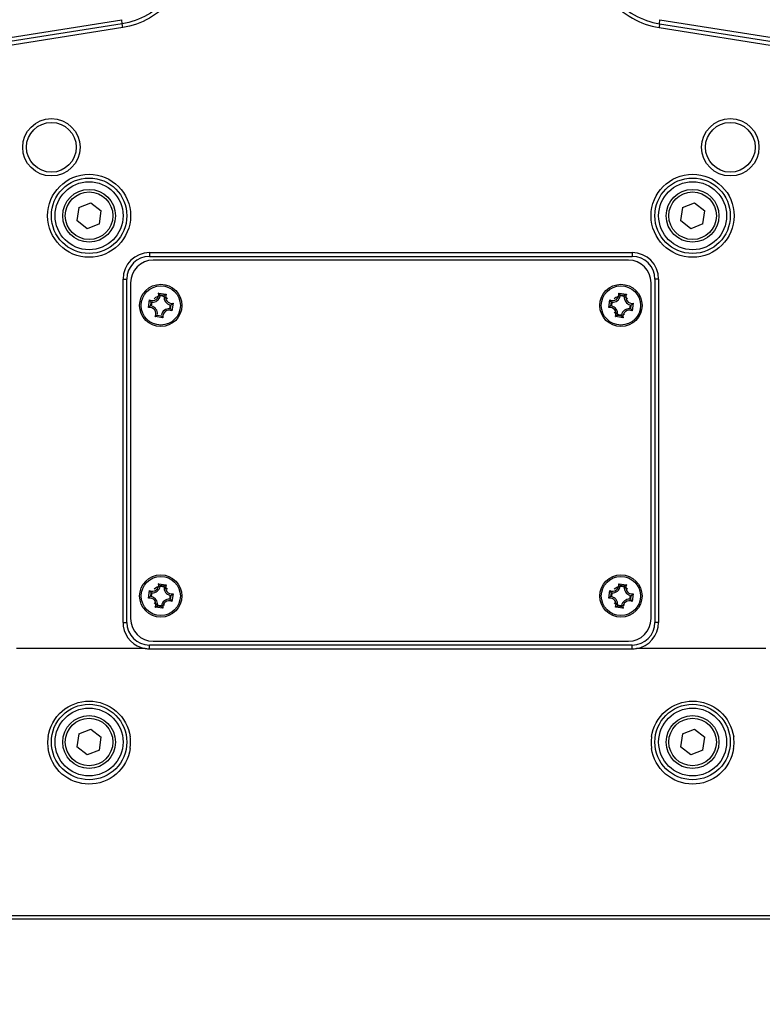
# Model space of a CAD drawing. Header units: millimetres. Extents: x 0 to 420, y 0 to 297.
# Tile 131 of 140: x 329 to 349, y 169 to 195. Entities that reach past the tile are written whole.
import ezdxf

# ---------------------------------------------------------------- set-up
doc = ezdxf.new("R2010")
doc.units = ezdxf.units.MM
doc.header["$LTSCALE"] = 23.1
doc.layers.get('0').update_dxf_attribs({"linetype": 'CONTINUOUS'})
doc.layers.add('02___PRT_ALL_AXES', color=7, linetype='CONTINUOUS')
doc.layers.add('DIM_PILOTEES', color=7, linetype='CONTINUOUS')
doc.styles.get("Standard").update_dxf_attribs({"font": 'txt', "width": 0.7})
doc.dimstyles.new('DIMSTYLE_1', dxfattribs={"dimtxt": 2.5, "dimasz": 3.5, "dimexe": 2, "dimexo": 0, "dimtad": 1, "dimdec": 0, "dimlfac": 5, "dimdsep": 46, "dimtxsty": 'Standard', "dimblk": '_FILLED', "dimblk1": '_FILLED', "dimblk2": '_FILLED', "dimcen": 0.09, "dimazin": 2, "dimtp": 0.8, "dimtm": 0.8, "dimtfac": 1, "dimtdec": 0, "dimtofl": 0, "dimtmove": 0, "dimatfit": 3, "dimldrblk": '_FILLED', "dimfxl": 0, "dimtolj": 1, "dimarcsym": 0})

# ---------------------------------------------------------------- blocks, each defined once
blk = doc.blocks.new('_FILLED')
at = {"color": 0, "linetype": 'ByBlock'}
blk.add_solid([(0, 0), (-1, 0.1429), (-1, -0.1429)], dxfattribs=at)
blk = doc.blocks.new('*D20')
at = {"layer": 'DIM_PILOTEES', "color": 2, "linetype": 'Continuous'}
for p, q in [((334.081, 258.879), (302.956, 258.879)), ((304.956, 258.879), (304.956, 213.699)), ((304.956, 168.519), (304.956, 213.699)), ((319.376, 168.519), (302.956, 168.519))]:
    blk.add_line(p, q, dxfattribs=at)
at = {"layer": 'DIM_PILOTEES', "color": 2, "linetype": 'Continuous', "xscale": 3.5, "yscale": 3.5, "zscale": 3.5}
for p, rotation in [((304.956, 258.879), 90), ((304.956, 168.519), 270)]:
    blk.add_blockref('_FILLED', p, dxfattribs=dict(at, rotation=rotation))
at = {"layer": 'DIM_PILOTEES', "color": 2, "linetype": 'Continuous', "insert": (301.831, 213.699), "char_height": 2.5, "width": 8.57143, "attachment_point": 2, "rotation": 90, "line_spacing_factor": 0.9}
blk.add_mtext('{\\ftxt;\\W0.0001;\\H0.0001;\\~}{\\ftxt;\\W2.2857142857;\\H2.5; }{\\ftxt;\\W0.0001;\\H0.0001;\\~}', dxfattribs=at)

msp = doc.modelspace()

# ---------------------------------------------------------------- linework, layer by layer
at = {"color": 7, "linetype": 'Continuous'}
for p, q in [((331.6974, 194.5018), (317.7468, 192.2922)), ((317.7478, 192.4017), (331.6934, 194.6104)), ((331.713, 194.4031), (317.7624, 192.1935)), ((331.6974, 194.5018), (331.6934, 194.6104)), ((331.713, 194.4031), (331.6974, 194.5018)), ((345.9476, 194.5018), (345.932, 194.4031)), ((345.932, 194.4031), (359.8826, 192.1935)), ((345.9476, 194.5018), (345.9516, 194.6104)), ((345.9476, 194.5018), (359.8982, 192.2922)), ((345.9516, 194.6104), (359.8972, 192.4017)), ((330.5505, 189.6294), (330.8724, 189.7577)), ((330.8724, 189.7577), (331.1443, 189.5431)), ((346.5505, 189.6294), (346.8724, 189.7577)), ((346.8724, 189.7577), (347.1443, 189.5431)), ((330.5505, 189.6294), (330.5007, 189.2866)), ((331.0944, 189.2003), (331.1443, 189.5431)), ((346.5505, 189.6294), (346.5007, 189.2866)), ((347.0944, 189.2003), (347.1443, 189.5431)), ((330.7726, 189.072), (330.5007, 189.2866)), ((331.0944, 189.2003), (330.7726, 189.072)), ((346.7726, 189.072), (346.5007, 189.2866)), ((347.0944, 189.2003), (346.7726, 189.072)), ((332.4225, 188.4388), (345.2225, 188.4388)), ((332.4225, 188.4388), (332.4225, 188.3388)), ((345.2225, 188.4388), (345.2225, 188.3388)), ((332.4225, 188.3388), (345.2225, 188.3388)), ((345.1225, 188.2388), (332.5225, 188.2388)), ((331.7225, 187.7388), (331.8225, 187.7388)), ((331.7225, 178.6388), (331.7225, 187.7388)), ((331.8225, 178.6388), (331.8225, 187.7388)), ((331.9225, 187.6388), (331.9225, 178.7388)), ((345.7225, 178.7388), (345.7225, 187.6388)), ((345.9225, 187.7388), (345.8225, 187.7388)), ((345.8225, 187.7388), (345.8225, 178.6388)), ((345.9225, 187.7388), (345.9225, 178.6388)), ((332.6665, 187.3636), (332.8687, 187.3342)), ((344.8665, 187.3636), (345.0687, 187.3342)), ((332.3976, 186.9827), (332.4271, 187.185)), ((332.4615, 187.1288), (332.4467, 187.0268)), ((332.8125, 187.2998), (332.7105, 187.3146)), ((333.0473, 187.0948), (333.0179, 186.8925)), ((344.5976, 186.9827), (344.6271, 187.185)), ((344.6615, 187.1288), (344.6467, 187.0268)), ((345.0125, 187.2998), (344.9105, 187.3146)), ((345.2473, 187.0948), (345.2179, 186.8925)), ((332.9835, 186.9487), (332.9983, 187.0507)), ((345.1835, 186.9487), (345.1983, 187.0507)), ((332.7785, 186.7139), (332.5763, 186.7433)), ((332.6325, 186.7778), (332.7345, 186.7629)), ((344.9785, 186.7139), (344.7763, 186.7433)), ((344.8325, 186.7778), (344.9345, 186.7629)), ((332.6665, 179.6636), (332.8687, 179.6342)), ((332.8125, 179.5998), (332.7105, 179.6146)), ((344.8665, 179.6636), (345.0687, 179.6342)), ((345.0125, 179.5998), (344.9105, 179.6146)), ((332.3976, 179.2827), (332.4271, 179.485)), ((332.4615, 179.4288), (332.4467, 179.3268)), ((332.9835, 179.2487), (332.9983, 179.3507)), ((333.0473, 179.3948), (333.0179, 179.1925)), ((344.5976, 179.2827), (344.6271, 179.485)), ((344.6615, 179.4288), (344.6467, 179.3268)), ((345.1835, 179.2487), (345.1983, 179.3507)), ((345.2473, 179.3948), (345.2179, 179.1925)), ((332.7785, 179.0139), (332.5763, 179.0433)), ((332.6325, 179.0778), (332.7345, 179.0629)), ((344.9785, 179.0139), (344.7763, 179.0433)), ((344.8325, 179.0778), (344.9345, 179.0629)), ((331.7225, 178.6388), (331.8225, 178.6388)), ((345.9225, 178.6388), (345.8225, 178.6388)), ((332.3137, 177.9474), (328.8965, 177.9474)), ((332.4224, 177.9399), (332.4226, 178.0388)), ((345.2225, 178.0388), (332.4225, 178.0388)), ((332.5225, 178.1388), (345.1225, 178.1388)), ((345.2223, 177.9399), (345.2226, 178.0388)), ((348.7639, 177.9474), (345.3313, 177.9474)), ((332.4224, 177.9399), (345.2223, 177.9399)), ((330.5505, 175.6839), (330.5007, 175.341)), ((330.5505, 175.6839), (330.8724, 175.8121)), ((330.8724, 175.8121), (331.1443, 175.5975)), ((331.0944, 175.2547), (331.1443, 175.5975)), ((346.5505, 175.6839), (346.5007, 175.341)), ((346.5505, 175.6839), (346.8724, 175.8121)), ((346.8724, 175.8121), (347.1443, 175.5975)), ((347.0944, 175.2547), (347.1443, 175.5975)), ((330.7726, 175.1265), (330.5007, 175.341)), ((346.7726, 175.1265), (346.5007, 175.341)), ((331.0944, 175.2547), (330.7726, 175.1265)), ((347.0944, 175.2547), (346.7726, 175.1265)), ((350.9649, 170.8632), (326.6801, 170.8632)), ((350.9649, 170.7788), (326.6801, 170.7788))]:
    msp.add_line(p, q, dxfattribs=at)
for centre, radius in [((329.8225, 191.2288), 0.76), ((329.8225, 191.2288), 0.66), ((347.8225, 191.2288), 0.76), ((347.8225, 191.2288), 0.66), ((330.8225, 189.4148), 1.1), ((346.8225, 189.4148), 1.1), ((330.8225, 189.4148), 1), ((330.8225, 189.4148), 0.9), ((346.8225, 189.4148), 1), ((346.8225, 189.4148), 0.9), ((330.8225, 189.4148), 0.7), ((330.8225, 189.4148), 0.63), ((346.8225, 189.4148), 0.7), ((346.8225, 189.4148), 0.63), ((332.7225, 187.0388), 0.56), ((344.9225, 187.0388), 0.56), ((332.7225, 187.0388), 0.52), ((344.9225, 187.0388), 0.52), ((332.7225, 179.3388), 0.56), ((332.7225, 179.3388), 0.52), ((344.9225, 179.3388), 0.56), ((344.9225, 179.3388), 0.52), ((330.8225, 175.4693), 1), ((346.8225, 175.4693), 1), ((330.8225, 175.4693), 0.9), ((330.8225, 175.4693), 0.7), ((346.8225, 175.4693), 0.9), ((346.8225, 175.4693), 0.7), ((330.8225, 175.4693), 0.63), ((346.8225, 175.4693), 0.63)]:
    msp.add_circle(centre, radius, dxfattribs=at)
for centre, radius, start, end in [((332.4225, 187.7388), 0.7, 90, 180), ((345.2225, 187.7388), 0.7, 0, 90), ((332.4225, 187.7388), 0.6, 90, 180), ((332.5225, 187.6388), 0.6, 90, 180), ((345.1225, 187.6388), 0.6, 0, 90), ((345.2225, 187.7388), 0.6, 0, 90), ((332.5026, 187.3335), 0.1666, 243.02796, 10.42299), ((332.3742, 187.0602), 0.4212, 44.42361, 46.07167), ((344.7026, 187.3335), 0.1666, 243.02796, 10.42299), ((344.5742, 187.0602), 0.4212, 44.42361, 46.07167), ((332.804, 187.3802), 0.4245, 207.38553, 209.03868), ((332.7225, 187.0388), 0.25, 157.5, 180), ((332.5026, 187.3335), 0.2088, 266.19754, 347.14911), ((332.7225, 187.0388), 0.25, 45, 135), ((333.0172, 187.2586), 0.2088, 176.20244, 257.14061), ((333.0172, 187.2586), 0.1666, 153.02796, 280.42299), ((333.064, 186.9573), 0.4244, 117.38545, 119.03188), ((332.744, 187.387), 0.4213, 314.4214, 316.07166), ((345.004, 187.3802), 0.4245, 207.38553, 209.03868), ((344.9225, 187.0388), 0.25, 157.5, 180), ((344.7026, 187.3335), 0.2088, 266.19754, 347.14911), ((344.9225, 187.0388), 0.25, 45, 135), ((345.2172, 187.2586), 0.2088, 176.20244, 257.14061), ((345.2172, 187.2586), 0.1666, 153.02796, 280.42299), ((345.264, 186.9573), 0.4244, 117.38545, 119.03188), ((344.944, 187.387), 0.4213, 314.4214, 316.07166), ((332.701, 186.6905), 0.4213, 134.4214, 136.07166), ((332.4278, 186.8189), 0.1666, 333.02796, 100.42299), ((332.4278, 186.8189), 0.2088, 356.20244, 77.14061), ((332.9424, 186.744), 0.2088, 86.19754, 167.14911), ((332.9424, 186.744), 0.1666, 63.02796, 190.42299), ((332.7225, 187.0388), 0.25, 337.5, 360), ((332.641, 186.6973), 0.4245, 27.38553, 29.03868), ((344.901, 186.6905), 0.4213, 134.4214, 136.07166), ((344.6278, 186.8189), 0.1666, 333.02796, 100.42299), ((344.6278, 186.8189), 0.2088, 356.20244, 77.14061), ((344.9225, 187.0388), 0.25, 225, 292.5), ((345.1424, 186.744), 0.2088, 86.19754, 167.14911), ((345.1424, 186.744), 0.1666, 63.02796, 190.42299), ((344.9225, 187.0388), 0.25, 337.5, 360), ((344.841, 186.6973), 0.4245, 27.38553, 29.03868), ((332.381, 187.1202), 0.4244, 297.38545, 299.03188), ((333.0708, 187.0173), 0.4212, 224.42361, 226.07167), ((344.581, 187.1202), 0.4244, 297.38545, 299.03188), ((345.2708, 187.0173), 0.4212, 224.42361, 226.07167), ((332.5026, 179.6335), 0.1666, 243.02796, 10.42299), ((332.5026, 179.6335), 0.2088, 266.19754, 347.14911), ((332.3742, 179.3602), 0.4212, 44.42361, 46.07167), ((333.0172, 179.5586), 0.2088, 176.20244, 257.14061), ((333.0172, 179.5586), 0.1666, 153.02796, 280.42299), ((333.064, 179.2573), 0.4244, 117.38545, 119.03188), ((344.7026, 179.6335), 0.1666, 243.02796, 10.42299), ((344.7026, 179.6335), 0.2088, 266.19754, 347.14911), ((344.5742, 179.3602), 0.4212, 44.42361, 46.07167), ((345.2172, 179.5586), 0.2088, 176.20244, 257.14061), ((345.2172, 179.5586), 0.1666, 153.02796, 280.42299), ((345.264, 179.2573), 0.4244, 117.38545, 119.03188), ((332.701, 178.9905), 0.4213, 134.4214, 136.07166), ((332.4278, 179.1189), 0.1666, 333.02796, 100.42299), ((332.804, 179.6802), 0.4245, 207.38553, 209.03868), ((332.4278, 179.1189), 0.2088, 356.20244, 77.14061), ((332.9424, 179.044), 0.2088, 86.19754, 167.14911), ((332.744, 179.687), 0.4213, 314.4214, 316.07166), ((344.901, 178.9905), 0.4213, 134.4214, 136.07166), ((344.6278, 179.1189), 0.1666, 333.02796, 100.42299), ((345.004, 179.6802), 0.4245, 207.38553, 209.03868), ((344.6278, 179.1189), 0.2088, 356.20244, 77.14061), ((345.1424, 179.044), 0.2088, 86.19754, 167.14911), ((344.944, 179.687), 0.4213, 314.4214, 316.07166), ((332.381, 179.4202), 0.4244, 297.38545, 299.03188), ((333.0708, 179.3173), 0.4212, 224.42361, 226.07167), ((332.9424, 179.044), 0.1666, 63.02796, 190.42299), ((332.641, 178.9973), 0.4245, 27.38553, 29.03868), ((344.581, 179.4202), 0.4244, 297.38545, 299.03188), ((345.2708, 179.3173), 0.4212, 224.42361, 226.07167), ((345.1424, 179.044), 0.1666, 63.02796, 190.42299), ((344.841, 178.9973), 0.4245, 27.38553, 29.03868), ((332.5225, 178.7388), 0.6, 180, 270), ((345.1225, 178.7388), 0.6, 270, 360), ((332.4231, 178.639), 0.7006, 180.01897, 188.17269), ((332.4223, 178.6386), 0.6997, 188.15289, 261.07431), ((332.4225, 178.6388), 0.6, 180, 270), ((345.2225, 178.6388), 0.6, 270, 360), ((345.2225, 178.6388), 0.7, 278.94256, 360), ((332.4233, 178.7607), 0.8207, 262.28355, 269.93991), ((345.2217, 178.7606), 0.8207, 270.04159, 277.71662), ((330.8243, 175.4534), 1.1018, 171.68618, 179.98589), ((330.8181, 175.4539), 1.1044, 359.9855, 8.08212), ((346.8243, 175.4534), 1.1018, 171.68618, 179.98589), ((346.8181, 175.4539), 1.1044, 359.9855, 8.08212), ((330.8269, 175.4534), 1.1044, 179.9855, 188.08212), ((330.8207, 175.4539), 1.1018, 351.68618, 359.98589), ((346.8269, 175.4534), 1.1044, 179.9855, 188.08212), ((346.8207, 175.4539), 1.1018, 351.68618, 359.98589)]:
    msp.add_arc(centre, radius, start, end, dxfattribs=at)
for points, knots in [([(333.3833, 196.5516), (333.3921, 196.3108), (333.3208, 195.8213), (332.9608, 195.1753), (332.3968, 194.7014), (331.9324, 194.539), (331.6974, 194.5018)], [0, 0, 0, 0, 0.25044, 0.5012425, 0.7525784, 1, 1, 1, 1]), ([(333.4832, 196.5552), (333.4924, 196.3025), (333.4176, 195.7885), (333.0396, 195.1103), (332.4474, 194.6127), (331.9598, 194.4422), (331.713, 194.4031)], [0, 0, 0, 0, 0.2504327, 0.501232, 0.7525707, 1, 1, 1, 1]), ([(344.1618, 196.5552), (344.1526, 196.3024), (344.2274, 195.7883), (344.6056, 195.1099), (345.1979, 194.6126), (345.6854, 194.4421), (345.932, 194.4031)], [0, 0, 0, 0, 0.250503, 0.5013456, 0.752757, 1, 1, 1, 1]), ([(344.2617, 196.5516), (344.2529, 196.3108), (344.3242, 195.8211), (344.6844, 195.175), (345.2485, 194.7013), (345.7127, 194.539), (345.9476, 194.5018)], [0, 0, 0, 0, 0.2505103, 0.5013561, 0.7527647, 1, 1, 1, 1]), ([(332.7105, 187.3146), (332.7079, 187.318), (332.6966, 187.3319), (332.6846, 187.3453), (332.6751, 187.3551)], [0, 0, 0, 0, 0.2394454, 1, 1, 1, 1]), ([(344.9105, 187.3146), (344.9079, 187.318), (344.8966, 187.3319), (344.8846, 187.3453), (344.8751, 187.3551)], [0, 0, 0, 0, 0.2394454, 1, 1, 1, 1]), ([(332.4615, 187.1288), (332.459, 187.1323), (332.4489, 187.1471), (332.4395, 187.1623), (332.4329, 187.1742)], [0, 0, 0, 0, 0.2394755, 1, 1, 1, 1]), ([(332.8125, 187.2998), (332.816, 187.3022), (332.8308, 187.3124), (332.8461, 187.3218), (332.858, 187.3284)], [0, 0, 0, 0, 0.2394637, 1, 1, 1, 1]), ([(332.9983, 187.0507), (333.0017, 187.0534), (333.0157, 187.0647), (333.0291, 187.0766), (333.0388, 187.0862)], [0, 0, 0, 0, 0.2394492, 1, 1, 1, 1]), ([(344.6615, 187.1288), (344.659, 187.1323), (344.6489, 187.1471), (344.6395, 187.1623), (344.6329, 187.1742)], [0, 0, 0, 0, 0.2394755, 1, 1, 1, 1]), ([(345.0125, 187.2998), (345.016, 187.3022), (345.0308, 187.3124), (345.0461, 187.3218), (345.058, 187.3284)], [0, 0, 0, 0, 0.2394637, 1, 1, 1, 1]), ([(345.1983, 187.0507), (345.2017, 187.0534), (345.2157, 187.0647), (345.2291, 187.0766), (345.2388, 187.0862)], [0, 0, 0, 0, 0.2394492, 1, 1, 1, 1]), ([(332.4467, 187.0268), (332.4433, 187.0241), (332.4293, 187.0129), (332.4159, 187.0009), (332.4062, 186.9913)], [0, 0, 0, 0, 0.2394492, 1, 1, 1, 1]), ([(332.9835, 186.9487), (332.986, 186.9452), (332.9961, 186.9305), (333.0055, 186.9152), (333.0121, 186.9033)], [0, 0, 0, 0, 0.2394755, 1, 1, 1, 1]), ([(344.6467, 187.0268), (344.6433, 187.0241), (344.6293, 187.0129), (344.6159, 187.0009), (344.6062, 186.9913)], [0, 0, 0, 0, 0.2394492, 1, 1, 1, 1]), ([(345.1835, 186.9487), (345.186, 186.9452), (345.1961, 186.9305), (345.2055, 186.9152), (345.2121, 186.9033)], [0, 0, 0, 0, 0.2394755, 1, 1, 1, 1]), ([(332.6325, 186.7778), (332.6289, 186.7753), (332.6142, 186.7651), (332.5989, 186.7557), (332.587, 186.7491)], [0, 0, 0, 0, 0.2394637, 1, 1, 1, 1]), ([(332.7345, 186.7629), (332.7371, 186.7595), (332.7484, 186.7456), (332.7604, 186.7322), (332.7699, 186.7224)], [0, 0, 0, 0, 0.2394454, 1, 1, 1, 1]), ([(344.8325, 186.7778), (344.8289, 186.7753), (344.8142, 186.7651), (344.7989, 186.7557), (344.787, 186.7491)], [0, 0, 0, 0, 0.2394637, 1, 1, 1, 1]), ([(344.9345, 186.7629), (344.9371, 186.7595), (344.9484, 186.7456), (344.9604, 186.7322), (344.9699, 186.7224)], [0, 0, 0, 0, 0.2394454, 1, 1, 1, 1]), ([(332.7105, 179.6146), (332.7079, 179.618), (332.6966, 179.6319), (332.6846, 179.6453), (332.6751, 179.6551)], [0, 0, 0, 0, 0.2394454, 1, 1, 1, 1]), ([(332.8125, 179.5998), (332.816, 179.6022), (332.8308, 179.6124), (332.8461, 179.6218), (332.858, 179.6284)], [0, 0, 0, 0, 0.2394637, 1, 1, 1, 1]), ([(344.9105, 179.6146), (344.9079, 179.618), (344.8966, 179.6319), (344.8846, 179.6453), (344.8751, 179.6551)], [0, 0, 0, 0, 0.2394454, 1, 1, 1, 1]), ([(345.0125, 179.5998), (345.016, 179.6022), (345.0308, 179.6124), (345.0461, 179.6218), (345.058, 179.6284)], [0, 0, 0, 0, 0.2394637, 1, 1, 1, 1]), ([(332.4467, 179.3268), (332.4433, 179.3241), (332.4293, 179.3129), (332.4159, 179.3009), (332.4062, 179.2913)], [0, 0, 0, 0, 0.2394492, 1, 1, 1, 1]), ([(332.4615, 179.4288), (332.459, 179.4323), (332.4489, 179.4471), (332.4395, 179.4623), (332.4329, 179.4742)], [0, 0, 0, 0, 0.2394755, 1, 1, 1, 1]), ([(332.9983, 179.3507), (333.0017, 179.3534), (333.0157, 179.3647), (333.0291, 179.3766), (333.0388, 179.3862)], [0, 0, 0, 0, 0.2394492, 1, 1, 1, 1]), ([(344.6467, 179.3268), (344.6433, 179.3241), (344.6293, 179.3129), (344.6159, 179.3009), (344.6062, 179.2913)], [0, 0, 0, 0, 0.2394492, 1, 1, 1, 1]), ([(344.6615, 179.4288), (344.659, 179.4323), (344.6489, 179.4471), (344.6395, 179.4623), (344.6329, 179.4742)], [0, 0, 0, 0, 0.2394755, 1, 1, 1, 1]), ([(345.1983, 179.3507), (345.2017, 179.3534), (345.2157, 179.3647), (345.2291, 179.3766), (345.2388, 179.3862)], [0, 0, 0, 0, 0.2394492, 1, 1, 1, 1]), ([(332.6325, 179.0778), (332.6289, 179.0753), (332.6142, 179.0651), (332.5989, 179.0557), (332.587, 179.0491)], [0, 0, 0, 0, 0.2394637, 1, 1, 1, 1]), ([(332.7345, 179.0629), (332.7371, 179.0595), (332.7484, 179.0456), (332.7604, 179.0322), (332.7699, 179.0224)], [0, 0, 0, 0, 0.2394454, 1, 1, 1, 1]), ([(332.9835, 179.2487), (332.986, 179.2452), (332.9961, 179.2305), (333.0055, 179.2152), (333.0121, 179.2033)], [0, 0, 0, 0, 0.2394755, 1, 1, 1, 1]), ([(344.8325, 179.0778), (344.8289, 179.0753), (344.8142, 179.0651), (344.7989, 179.0557), (344.787, 179.0491)], [0, 0, 0, 0, 0.2394637, 1, 1, 1, 1]), ([(344.9345, 179.0629), (344.9371, 179.0595), (344.9484, 179.0456), (344.9604, 179.0322), (344.9699, 179.0224)], [0, 0, 0, 0, 0.2394454, 1, 1, 1, 1]), ([(345.1835, 179.2487), (345.186, 179.2452), (345.1961, 179.2305), (345.2055, 179.2152), (345.2121, 179.2033)], [0, 0, 0, 0, 0.2394755, 1, 1, 1, 1]), ([(329.7341, 175.6127), (329.7713, 175.8674), (330.042, 176.3641), (330.8252, 176.6488), (331.6066, 176.3607), (331.8753, 175.8636), (331.9115, 175.6092)], [0, 0, 0, 0, 0.2512135, 0.5002261, 0.7491955, 1, 1, 1, 1]), ([(345.7341, 175.6127), (345.7713, 175.8674), (346.042, 176.3641), (346.8252, 176.6488), (347.6066, 176.3607), (347.8753, 175.8636), (347.9115, 175.6092)], [0, 0, 0, 0, 0.2512135, 0.5002261, 0.7491955, 1, 1, 1, 1]), ([(331.9109, 175.2946), (331.8737, 175.0399), (331.603, 174.5432), (330.8198, 174.2584), (330.0384, 174.5466), (329.7697, 175.0437), (329.7335, 175.2981)], [0, 0, 0, 0, 0.2512135, 0.5002261, 0.7491955, 1, 1, 1, 1]), ([(347.9109, 175.2946), (347.8737, 175.0399), (347.603, 174.5432), (346.8198, 174.2584), (346.0384, 174.5466), (345.7697, 175.0437), (345.7335, 175.2981)], [0, 0, 0, 0, 0.2512135, 0.5002261, 0.7491955, 1, 1, 1, 1])]:
    msp.add_open_spline(points, degree=3, knots=knots, dxfattribs=at)
at = {"layer": '02___PRT_ALL_AXES', "color": 7, "linetype": 'Continuous'}
for centre, start, end in [((332.7225, 179.3388), 45, 135), ((344.9225, 179.3388), 45, 135), ((332.7225, 179.3388), 157.5, 180), ((332.7225, 179.3388), 337.5, 360), ((344.9225, 179.3388), 157.5, 180), ((344.9225, 179.3388), 337.5, 360), ((332.7225, 179.3388), 225, 292.5), ((344.9225, 179.3388), 225, 292.5)]:
    msp.add_arc(centre, 0.25, start, end, dxfattribs=at)

# ---------------------------------------------------------------- dimensions: what is measured, and where the dimension line sits
at = {"layer": 'DIM_PILOTEES', "color": 2, "linetype": 'Continuous'}
dim = msp.add_linear_dim(base=(304.9556, 168.5188), p1=(334.0807, 258.8788), p2=(319.3763, 168.5188), angle=270, text='{\\ftxt;\\W0.0001;\\H0.0001;\\~}{\\ftxt;\\W2.2857142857;\\H2.5; }{\\ftxt;\\W0.0001;\\H0.0001;\\~}', dimstyle='DIMSTYLE_1', dxfattribs=at)
dim.commit()
dim.dimension.update_dxf_attribs({"geometry": '*D20', "text_midpoint": (304.9556, 213.3417), "dimtype": 160})

doc.saveas('drawing.dxf')
